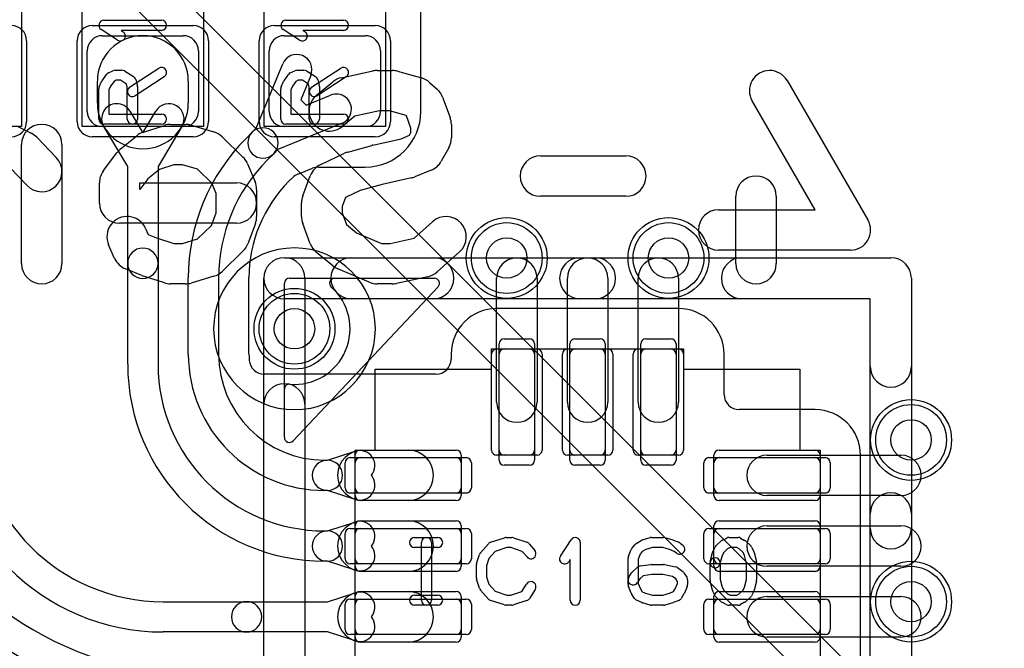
# Model space of a CAD drawing. Extents: x 0 to 20.5, y -0.5 to 20.
# Tile 12 of 20: x 7.2 to 12.1, y 9.7 to 12.8. Entities that reach past the tile are written whole.
import ezdxf

# ---------------------------------------------------------------- set-up
doc = ezdxf.new("R2010")
doc.units = 0
for name, color, linetype in [('Hole', 1, 'CONTINUOUS'), ('L1', 3, 'CONTINUOUS'), ('L2', 3, 'CONTINUOUS'), ('L3', 3, 'CONTINUOUS'), ('L4', 3, 'CONTINUOUS'), ('MetalMask-A', 176, 'CONTINUOUS'), ('PartsArea-A', 111, 'CONTINUOUS'), ('PartsSilk-A', 221, 'CONTINUOUS'), ('PartsSilk-B', 221, 'CONTINUOUS'), ('Resist-A', 2, 'CONTINUOUS'), ('Resist-B', 2, 'CONTINUOUS'), ('Silk-A', 140, 'CONTINUOUS'), ('Silk-B', 140, 'CONTINUOUS')]:
    doc.layers.add(name, color=color, linetype=linetype)

msp = doc.modelspace()

# ---------------------------------------------------------------- linework, layer by layer
at = {"layer": 'Hole'}
for centre in [(9.6, 11.6), (10.4, 11.6), (8.55, 11.25), (11.6, 10.7), (11.6, 9.9)]:
    msp.add_circle(centre, 0.1, dxfattribs=at)
at = {"layer": 'L1'}
for p, q in [((9.17504, 12.325), (9.17504, 13.27495)), ((7.6, 12.7), (8, 12.7)), ((8.5, 12.7), (8.9, 12.7)), ((7.525, 12.325), (7.525, 12.625)), ((8.075, 12.625), (8.075, 12.325)), ((8.425, 12.325), (8.425, 12.625)), ((8.975, 12.625), (8.975, 12.325)), ((8.36134, 12.2424), (8.49185, 12.56042)), ((7.575, 12.36539), (7.575, 12.475)), ((8.025, 12.475), (8.025, 12.36539)), ((8.63061, 12.50348), (8.58093, 12.38243)), ((8.58093, 12.38243), (8.60743, 12.35593)), ((8.60743, 12.35593), (8.72848, 12.40561)), ((7.73562, 12.32692), (7.8, 12.21915)), ((7.8, 12.21915), (7.86438, 12.32692)), ((8, 12.25), (7.6, 12.25)), ((7.725, 12.0522), (7.60684, 12.25)), ((7.99316, 12.25), (7.875, 12.0522)), ((8.34127, 12.22233), (8.36134, 12.2424)), ((8.78542, 12.26685), (8.4674, 12.13634)), ((8.9, 12.25), (8.5, 12.25)), ((8.31057, 12.19163), (8.34127, 12.22233)), ((8.4674, 12.13634), (8.44733, 12.11627)), ((8.44733, 12.11627), (8.41664, 12.08556)), ((7.725, 11.57395), (7.725, 12.0522)), ((7.875, 12.0522), (7.875, 11.57395)), ((8.56614, 12.01468), (8.63845, 12.04435)), ((8.66692, 12.04996), (8.9, 12.04996)), ((8.52273, 11.97947), (8.54159, 11.99833)), ((7.725, 11.075), (7.725, 11.57395)), ((7.875, 11.57395), (7.875, 11.075)), ((8.025, 11.125), (8.025, 11.50221)), ((8.175, 11.50221), (8.175, 11.125)), ((8.32504, 11.125), (8.32504, 11.50221)), ((9.55, 10.8875), (9.55, 11.5)), ((9.75, 11.5), (9.75, 10.8875)), ((9.9, 10.8875), (9.9, 11.5)), ((10.1, 11.5), (10.1, 10.8875)), ((10.25, 10.8875), (10.25, 11.5)), ((10.45, 11.5), (10.45, 10.8875)), ((10.45, 11.35004), (9.55, 11.35004)), ((9.32496, 11.125), (9.32496, 11.10004)), ((9.525, 10.65), (9.525, 11.125)), ((9.55, 11.15), (9.75, 11.15)), ((9.775, 11.125), (9.775, 10.65)), ((9.875, 10.65), (9.875, 11.125)), ((9.9, 11.15), (10.1, 11.15)), ((10.125, 11.125), (10.125, 10.65)), ((10.225, 10.65), (10.225, 11.125)), ((10.25, 11.15), (10.45, 11.15)), ((10.475, 11.125), (10.475, 10.65)), ((10.67504, 10.92504), (10.67504, 11.125)), ((9.24996, 11.02504), (8.40108, 11.02504)), ((11.125, 10.85004), (10.75004, 10.85004)), ((8.71415, 10.6), (8.84999, 10.64393)), ((8.85, 10.425), (8.85, 10.625)), ((8.875, 10.65), (9.35, 10.65)), ((8.88846, 10.65), (9.1125, 10.65)), ((9.375, 10.625), (9.375, 10.425)), ((9.75, 10.625), (9.55, 10.625)), ((10.1, 10.625), (9.9, 10.625)), ((10.45, 10.625), (10.25, 10.625)), ((10.625, 10.425), (10.625, 10.625)), ((10.65, 10.65), (11.125, 10.65)), ((10.8875, 10.625), (11.55, 10.625)), ((11.15, 10.625), (11.15, 10.425)), ((11.35004, 8.2), (11.35004, 10.625)), ((8.7, 10.6), (8.71298, 10.6)), ((8.71298, 10.6), (8.71415, 10.6)), ((8.71298, 10.45), (8.7, 10.45)), ((8.71415, 10.45), (8.71298, 10.45)), ((8.84999, 10.40607), (8.71415, 10.45)), ((11.55, 10.425), (10.8875, 10.425)), ((9.35, 10.4), (8.875, 10.4)), ((9.1125, 10.4), (8.88846, 10.4)), ((11.125, 10.4), (10.65, 10.4)), ((8.71415, 10.25), (8.84999, 10.29393)), ((8.875, 10.3), (9.35, 10.3)), ((8.88846, 10.3), (9.1125, 10.3)), ((10.65, 10.3), (11.125, 10.3)), ((8.7, 10.25), (8.71298, 10.25)), ((8.71298, 10.25), (8.71415, 10.25)), ((8.85, 10.075), (8.85, 10.275)), ((9.375, 10.275), (9.375, 10.075)), ((10.625, 10.075), (10.625, 10.275)), ((10.8875, 10.275), (11.55, 10.275)), ((11.15, 10.275), (11.15, 10.075)), ((8.71298, 10.1), (8.7, 10.1)), ((8.71415, 10.1), (8.71298, 10.1)), ((8.84999, 10.05607), (8.71415, 10.1)), ((9.35, 10.05), (8.875, 10.05)), ((9.1125, 10.05), (8.88846, 10.05)), ((11.125, 10.05), (10.65, 10.05)), ((11.55, 10.075), (10.8875, 10.075)), ((8.71415, 9.9), (8.84999, 9.94393)), ((8.875, 9.95), (9.35, 9.95)), ((8.88846, 9.95), (9.1125, 9.95)), ((10.65, 9.95), (11.125, 9.95)), ((7.9, 9.9), (8.31298, 9.9)), ((8.31298, 9.9), (8.71415, 9.9)), ((8.85, 9.725), (8.85, 9.925)), ((9.375, 9.925), (9.375, 9.725)), ((10.625, 9.725), (10.625, 9.925)), ((10.8875, 9.925), (11.55, 9.925)), ((11.15, 9.925), (11.15, 9.725)), ((8.31298, 9.75), (7.9, 9.75)), ((8.71415, 9.75), (8.31298, 9.75)), ((8.84999, 9.70607), (8.71415, 9.75)), ((9.35, 9.7), (8.875, 9.7)), ((9.1125, 9.7), (8.88846, 9.7)), ((11.125, 9.7), (10.65, 9.7)), ((11.55, 9.725), (10.8875, 9.725))]:
    msp.add_line(p, q, dxfattribs=at)
for centre in [(9.6, 11.6), (10.4, 11.6), (8.55, 11.25), (11.6, 10.7), (11.6, 9.9)]:
    msp.add_circle(centre, 0.2, dxfattribs=at)
for centre, radius, start, end in [((7.6, 12.625), 0.075, 90, 180), ((7.8, 12.475), 0.225, 0, 180), ((8, 12.625), 0.075, 0, 90), ((8.5, 12.625), 0.075, 90, 180), ((8.9, 12.625), 0.075, 0, 90), ((8.56123, 12.53195), 0.075, -22.31074, 157.68796), ((8.75695, 12.33623), 0.075, -67.68926, 112.31204), ((7.6, 12.325), 0.075, 180, -90), ((7.8, 12.36539), 0.225, 180, 0), ((7.67123, 12.28846), 0.075, 30.84978, -149.14699), ((7.92877, 12.28846), 0.075, -30.84978, 149.14699), ((8, 12.325), 0.075, -90, 0), ((8.5, 12.325), 0.075, 180, -90), ((8.9, 12.325), 0.27504, -90, 0), ((8.9, 12.325), 0.075, -90, 0), ((8.3943, 12.1693), 0.075, -45, 135), ((9, 11.5022), 0.975, 135, 179.99941), ((8.3943, 12.1693), 0.075, 135, -45), ((9, 11.5022), 0.825, 135, 179.99931), ((8.66691, 11.97499), 0.07497, 89.99236, 112.30947), ((8.5946, 11.94532), 0.07497, 112.30947, 135), ((9.00001, 11.5022), 0.67497, 135.0006, 179.99915), ((7.8, 11.57395), 0.075, 0, 180), ((9.65, 11.5), 0.1, 0, 180), ((10, 11.5), 0.1, 0, 180), ((10.35, 11.5), 0.1, 0, 180), ((7.8, 11.57395), 0.075, 180, 0), ((9.55, 11.125), 0.22504, 90, 180), ((10.45, 11.125), 0.22504, 0, 90), ((8.7, 11.125), 0.675, 180, -90), ((8.7, 11.125), 0.525, 180, -90), ((8.7, 11.125), 0.37496, 180, -175.22697), ((9.55, 11.125), 0.025, 90, 180), ((9.75, 11.125), 0.025, 0, 90), ((9.9, 11.125), 0.025, 90, 180), ((10.1, 11.125), 0.025, 0, 90), ((10.25, 11.125), 0.025, 90, 180), ((10.45, 11.125), 0.025, 0, 90), ((8.7, 11.075), 0.975, 180, -90), ((8.7, 11.075), 0.825, 180, -90), ((8.40108, 11.10004), 0.075, -175.22748, -90), ((9.24996, 11.10004), 0.075, -90, 0), ((10.75004, 10.92504), 0.075, 180, -90), ((9.65, 10.8875), 0.1, 180, 0), ((10, 10.8875), 0.1, 180, 0), ((10.35, 10.8875), 0.1, 180, 0), ((7.9, 10.825), 1.075, 180, -90), ((7.9, 10.825), 0.925, 180, -90), ((11.125, 10.625), 0.22504, 0, 90), ((8.03157, 11.075), 1.525, -164.99966, -90), ((8.03157, 11.075), 1.675, -164.99968, -90), ((8.88846, 10.525), 0.125, 90, -90), ((8.87307, 10.57257), 0.075, -39.36735, 107.92045), ((8.875, 10.625), 0.025, 90, 180), ((9.1125, 10.525), 0.125, -90, 90), ((9.35, 10.625), 0.025, 0, 90), ((9.55, 10.65), 0.025, 180, -90), ((9.75, 10.65), 0.025, -90, 0), ((9.9, 10.65), 0.025, 180, -90), ((10.1, 10.65), 0.025, -90, 0), ((10.25, 10.65), 0.025, 180, -90), ((10.45, 10.65), 0.025, -90, 0), ((10.65, 10.625), 0.025, 90, 180), ((10.8875, 10.525), 0.1, 90, -90), ((11.125, 10.625), 0.025, 0, 90), ((11.55, 10.525), 0.1, -90, 90), ((8.03158, 11.07501), 1.82505, -164.99991, -90.00031), ((8.71298, 10.525), 0.075, 90, -90), ((8.71298, 10.525), 0.075, -90, 90), ((8.87307, 10.47743), 0.075, -107.92279, 39.36735), ((8.875, 10.425), 0.025, 180, -90), ((9.35, 10.425), 0.025, -90, 0), ((10.65, 10.425), 0.025, 180, -90), ((11.125, 10.425), 0.025, -90, 0), ((8.88846, 10.175), 0.125, 90, -90), ((8.87307, 10.22257), 0.075, -39.36735, 107.92045), ((8.875, 10.275), 0.025, 90, 180), ((9.1125, 10.175), 0.125, -90, 90), ((9.35, 10.275), 0.025, 0, 90), ((10.65, 10.275), 0.025, 90, 180), ((11.125, 10.275), 0.025, 0, 90), ((8.71298, 10.175), 0.075, 90, -90), ((8.71298, 10.175), 0.075, -90, 90), ((10.8875, 10.175), 0.1, 90, -90), ((11.55, 10.175), 0.1, -90, 90), ((8.87307, 10.12743), 0.075, -107.92279, 39.36735), ((8.875, 10.075), 0.025, 180, -90), ((9.35, 10.075), 0.025, -90, 0), ((10.65, 10.075), 0.025, 180, -90), ((11.125, 10.075), 0.025, -90, 0), ((8.88846, 9.825), 0.125, 90, -90), ((8.87307, 9.87257), 0.075, -39.36735, 107.92045), ((8.875, 9.925), 0.025, 90, 180), ((9.1125, 9.825), 0.125, -90, 90), ((9.35, 9.925), 0.025, 0, 90), ((10.65, 9.925), 0.025, 90, 180), ((11.125, 9.925), 0.025, 0, 90), ((8.31298, 9.825), 0.075, 90, -90), ((8.31298, 9.825), 0.075, -90, 90), ((10.8875, 9.825), 0.1, 90, -90), ((11.55, 9.825), 0.1, -90, 90), ((8.87307, 9.77743), 0.075, -107.92279, 39.36735), ((8.875, 9.725), 0.025, 180, -90), ((9.35, 9.725), 0.025, -90, 0), ((10.65, 9.725), 0.025, 180, -90), ((11.125, 9.725), 0.025, -90, 0)]:
    msp.add_arc(centre, radius, start, end, dxfattribs=at)
at = {"layer": 'L2'}
for centre in [(9.6, 11.6), (10.4, 11.6), (8.55, 11.25), (11.6, 10.7), (11.6, 9.9)]:
    msp.add_circle(centre, 0.2, dxfattribs=at)
at = {"layer": 'L3'}
for centre in [(9.6, 11.6), (10.4, 11.6), (8.55, 11.25), (11.6, 10.7), (11.6, 9.9)]:
    msp.add_circle(centre, 0.2, dxfattribs=at)
at = {"layer": 'L4'}
for p, q in [((13.34856, 7.53434), (7.2879, 13.595)), ((7.14645, 13.45355), (13.20711, 7.39289))]:
    msp.add_line(p, q, dxfattribs=at)
for centre in [(9.6, 11.6), (10.4, 11.6), (8.55, 11.25), (11.6, 10.7), (11.6, 9.9)]:
    msp.add_circle(centre, 0.2, dxfattribs=at)
for start, end in [(90, -90), (-90, 90)]:
    msp.add_arc((8.55, 11.25), 0.40004, start, end, dxfattribs=at)
at = {"layer": 'MetalMask-A'}
for p, q in [((7.6, 12.7), (8, 12.7)), ((8.5, 12.7), (8.9, 12.7)), ((7.525, 12.325), (7.525, 12.625)), ((8.075, 12.625), (8.075, 12.325)), ((8.425, 12.325), (8.425, 12.625)), ((8.975, 12.625), (8.975, 12.325)), ((8, 12.25), (7.6, 12.25)), ((8.9, 12.25), (8.5, 12.25)), ((9.5625, 10.65), (9.5625, 11.125)), ((9.5875, 11.15), (9.7125, 11.15)), ((9.7375, 11.125), (9.7375, 10.65)), ((9.9125, 10.65), (9.9125, 11.125)), ((9.9375, 11.15), (10.0625, 11.15)), ((10.0875, 11.125), (10.0875, 10.65)), ((10.2625, 10.65), (10.2625, 11.125)), ((10.2875, 11.15), (10.4125, 11.15)), ((10.4375, 11.125), (10.4375, 10.65)), ((9.7125, 10.625), (9.5875, 10.625)), ((10.0625, 10.625), (9.9375, 10.625)), ((10.4125, 10.625), (10.2875, 10.625)), ((8.85, 10.4625), (8.85, 10.5875)), ((8.875, 10.6125), (9.35, 10.6125)), ((9.375, 10.5875), (9.375, 10.4625)), ((10.625, 10.4625), (10.625, 10.5875)), ((10.65, 10.6125), (11.125, 10.6125)), ((11.15, 10.5875), (11.15, 10.4625)), ((9.35, 10.4375), (8.875, 10.4375)), ((11.125, 10.4375), (10.65, 10.4375)), ((8.85, 10.1125), (8.85, 10.2375)), ((8.875, 10.2625), (9.35, 10.2625)), ((9.375, 10.2375), (9.375, 10.1125)), ((10.625, 10.1125), (10.625, 10.2375)), ((10.65, 10.2625), (11.125, 10.2625)), ((11.15, 10.2375), (11.15, 10.1125)), ((9.35, 10.0875), (8.875, 10.0875)), ((11.125, 10.0875), (10.65, 10.0875)), ((8.85, 9.7625), (8.85, 9.8875)), ((8.875, 9.9125), (9.35, 9.9125)), ((9.375, 9.8875), (9.375, 9.7625)), ((10.625, 9.7625), (10.625, 9.8875)), ((10.65, 9.9125), (11.125, 9.9125)), ((11.15, 9.8875), (11.15, 9.7625)), ((9.35, 9.7375), (8.875, 9.7375)), ((11.125, 9.7375), (10.65, 9.7375))]:
    msp.add_line(p, q, dxfattribs=at)
for centre, radius, start, end in [((7.6, 12.625), 0.075, 90, 180), ((8, 12.625), 0.075, 0, 90), ((8.5, 12.625), 0.075, 90, 180), ((8.9, 12.625), 0.075, 0, 90), ((7.6, 12.325), 0.075, 180, -90), ((8, 12.325), 0.075, -90, 0), ((8.5, 12.325), 0.075, 180, -90), ((8.9, 12.325), 0.075, -90, 0), ((9.5875, 11.125), 0.025, 90, 180), ((9.7125, 11.125), 0.025, 0, 90), ((9.9375, 11.125), 0.025, 90, 180), ((10.0625, 11.125), 0.025, 0, 90), ((10.2875, 11.125), 0.025, 90, 180), ((10.4125, 11.125), 0.025, 0, 90), ((9.5875, 10.65), 0.025, 180, -90), ((9.7125, 10.65), 0.025, -90, 0), ((9.9375, 10.65), 0.025, 180, -90), ((10.0625, 10.65), 0.025, -90, 0), ((10.2875, 10.65), 0.025, 180, -90), ((10.4125, 10.65), 0.025, -90, 0), ((8.875, 10.5875), 0.025, 90, 180), ((9.35, 10.5875), 0.025, 0, 90), ((10.65, 10.5875), 0.025, 90, 180), ((11.125, 10.5875), 0.025, 0, 90), ((8.875, 10.4625), 0.025, 180, -90), ((9.35, 10.4625), 0.025, -90, 0), ((10.65, 10.4625), 0.025, 180, -90), ((11.125, 10.4625), 0.025, -90, 0), ((8.875, 10.2375), 0.025, 90, 180), ((9.35, 10.2375), 0.025, 0, 90), ((10.65, 10.2375), 0.025, 90, 180), ((11.125, 10.2375), 0.025, 0, 90), ((8.875, 10.1125), 0.025, 180, -90), ((9.35, 10.1125), 0.025, -90, 0), ((10.65, 10.1125), 0.025, 180, -90), ((11.125, 10.1125), 0.025, -90, 0), ((8.875, 9.8875), 0.025, 90, 180), ((9.35, 9.8875), 0.025, 0, 90), ((10.65, 9.8875), 0.025, 90, 180), ((11.125, 9.8875), 0.025, 0, 90), ((8.875, 9.7625), 0.025, 180, -90), ((9.35, 9.7625), 0.025, -90, 0), ((10.65, 9.7625), 0.025, 180, -90), ((11.125, 9.7625), 0.025, -90, 0)]:
    msp.add_arc(centre, radius, start, end, dxfattribs=at)
at = {"layer": 'PartsArea-A'}
for p, q in [((7.2, 13.55), (7.2, 12.25)), ((7.5, 12.25), (7.5, 13.55)), ((8.1, 13.55), (8.1, 12.25)), ((8.4, 12.25), (8.4, 13.55)), ((9, 13.55), (9, 12.25)), ((7.2, 12.25), (6.6, 12.25)), ((8.1, 12.25), (7.5, 12.25)), ((9, 12.25), (8.4, 12.25)), ((9.525, 11.05), (9.525, 11.15)), ((9.525, 11.15), (10.475, 11.15)), ((10.475, 11.15), (10.475, 11.05)), ((8.95, 10.65), (8.95, 11.05)), ((8.95, 11.05), (9.525, 11.05)), ((10.475, 11.05), (11.05, 11.05)), ((11.05, 11.05), (11.05, 10.65)), ((8.85, 10.65), (8.95, 10.65)), ((8.85, 9.35), (8.85, 10.65)), ((11.05, 10.65), (11.15, 10.65)), ((11.15, 10.65), (11.15, 9.35))]:
    msp.add_line(p, q, dxfattribs=at)
at = {"layer": 'PartsSilk-A'}
for p, q in [((7.60741, 12.77639), (7.89259, 12.77639)), ((8.50741, 12.77639), (8.79259, 12.77639)), ((7.6753, 12.67763), (7.59382, 12.73041)), ((7.89259, 12.72639), (7.69199, 12.72639)), ((7.69199, 12.72639), (7.70248, 12.71959)), ((8.5753, 12.67763), (8.49382, 12.73041)), ((8.79259, 12.72639), (8.59199, 12.72639)), ((8.59199, 12.72639), (8.60248, 12.71959)), ((7.62956, 12.51542), (7.65178, 12.52653)), ((7.66296, 12.52917), (7.6963, 12.52917)), ((7.70955, 12.52537), (7.75399, 12.49759)), ((7.73447, 12.44453), (7.87891, 12.53898)), ((8.52956, 12.51542), (8.55178, 12.52653)), ((8.56296, 12.52917), (8.5963, 12.52917)), ((8.60955, 12.52537), (8.65399, 12.49759)), ((8.63447, 12.44453), (8.77891, 12.53898)), ((7.58456, 12.44765), (7.59567, 12.47265)), ((7.5983, 12.4772), (7.62052, 12.50776)), ((7.65737, 12.47343), (7.64029, 12.44993)), ((7.66886, 12.47917), (7.65737, 12.47343)), ((7.68913, 12.47917), (7.66886, 12.47917)), ((7.71913, 12.46042), (7.68913, 12.47917)), ((7.90627, 12.49714), (7.76183, 12.40269)), ((7.7649, 12.48283), (7.77231, 12.45505)), ((8.48456, 12.44765), (8.49567, 12.47265)), ((8.4983, 12.4772), (8.52052, 12.50776)), ((8.55737, 12.47343), (8.54029, 12.44993)), ((8.56886, 12.47917), (8.55737, 12.47343)), ((8.58913, 12.47917), (8.56886, 12.47917)), ((8.61913, 12.46042), (8.58913, 12.47917)), ((8.80627, 12.49714), (8.66183, 12.40269)), ((8.6649, 12.48283), (8.67231, 12.45505)), ((7.58241, 12.2875), (7.58241, 12.4375)), ((7.64029, 12.44993), (7.63241, 12.4322)), ((7.63241, 12.4322), (7.63241, 12.3125)), ((7.72315, 12.44533), (7.71913, 12.46042)), ((7.72315, 12.2875), (7.72315, 12.44533)), ((7.77315, 12.44861), (7.77315, 12.2875)), ((8.48241, 12.2875), (8.48241, 12.4375)), ((8.54029, 12.44993), (8.53241, 12.4322)), ((8.53241, 12.4322), (8.53241, 12.3125)), ((8.62315, 12.44533), (8.61913, 12.46042)), ((8.62315, 12.2875), (8.62315, 12.44533)), ((8.67315, 12.44861), (8.67315, 12.2875)), ((7.63241, 12.3125), (7.89259, 12.3125)), ((8.53241, 12.3125), (8.79259, 12.3125)), ((7.89259, 12.2625), (7.60741, 12.2625)), ((8.79259, 12.2625), (8.50741, 12.2625)), ((8.5, 11.6016), (11.5, 11.6016)), ((8.3984, 8.5), (8.3984, 11.5)), ((8.525, 11.5), (9.24214, 11.5)), ((8.6016, 11.5), (8.6016, 8.6016)), ((11.6016, 11.5), (11.6016, 8.5)), ((8.5, 10.71304), (8.5, 11.475)), ((9.26034, 11.45787), (8.54321, 10.69591)), ((11.3984, 11.3984), (8.5, 11.3984)), ((11.3984, 8.6016), (11.3984, 11.3984)), ((9.14444, 10.21759), (9.25833, 10.21759)), ((9.17778, 9.90741), (9.17778, 10.19259)), ((9.22778, 10.19259), (9.22778, 9.90741)), ((9.47008, 10.14239), (9.50897, 10.18683)), ((9.52016, 10.19418), (9.5896, 10.2164)), ((9.59722, 10.21759), (9.625, 10.21759)), ((9.6329, 10.21631), (9.69957, 10.19409)), ((9.71088, 10.18637), (9.73865, 10.15304)), ((9.86513, 10.1247), (9.91791, 10.20618)), ((9.96389, 10.19259), (9.96389, 9.90741)), ((10.21889, 10.16315), (10.23278, 10.18167)), ((10.24004, 10.18818), (10.26504, 10.20299)), ((10.27091, 10.20552), (10.3098, 10.21663)), ((10.31667, 10.21759), (10.375, 10.21759)), ((10.38187, 10.21663), (10.42076, 10.20552)), ((10.42317, 10.20469), (10.45095, 10.19358)), ((10.45729, 10.18989), (10.47118, 10.17878)), ((10.63617, 10.17795), (10.66117, 10.20017)), ((10.6666, 10.20384), (10.68882, 10.21495)), ((10.7, 10.21759), (10.74444, 10.21759)), ((10.75684, 10.2143), (10.77629, 10.20319)), ((10.7805, 10.20017), (10.8055, 10.17795)), ((9.25833, 10.16759), (9.14444, 10.16759)), ((9.45114, 10.08894), (9.46503, 10.13339)), ((9.54202, 10.14868), (9.51118, 10.11344)), ((9.60112, 10.16759), (9.54202, 10.14868)), ((9.62094, 10.16759), (9.60112, 10.16759)), ((9.67702, 10.1489), (9.62094, 10.16759)), ((9.70023, 10.12104), (9.67702, 10.1489)), ((10.20192, 10.12442), (10.21581, 10.15776)), ((10.26077, 10.13565), (10.25, 10.10981)), ((10.2698, 10.14769), (10.26077, 10.13565)), ((10.28775, 10.15833), (10.2698, 10.14769)), ((10.32017, 10.16759), (10.28775, 10.15833)), ((10.3715, 10.16759), (10.32017, 10.16759)), ((10.40579, 10.15779), (10.3715, 10.16759)), ((10.42895, 10.14853), (10.40579, 10.15779)), ((10.43994, 10.13974), (10.42895, 10.14853)), ((10.60631, 10.09865), (10.61742, 10.1431)), ((10.61931, 10.14822), (10.63042, 10.17044)), ((10.67299, 10.14377), (10.66526, 10.12831)), ((10.69192, 10.1606), (10.67299, 10.14377)), ((10.7059, 10.16759), (10.69192, 10.1606)), ((10.7378, 10.16759), (10.7059, 10.16759)), ((10.74923, 10.16106), (10.7378, 10.16759)), ((10.76868, 10.14377), (10.74923, 10.16106)), ((10.77641, 10.12831), (10.76868, 10.14377)), ((10.81125, 10.17044), (10.82236, 10.14822)), ((10.82425, 10.1431), (10.83536, 10.09865)), ((9.45, 10.01852), (9.45, 10.08148)), ((9.51118, 10.11344), (9.5, 10.07766)), ((9.91389, 10.10801), (9.90709, 10.09752)), ((9.91389, 9.90741), (9.91389, 10.10801)), ((10.2, 9.98519), (10.2, 10.11481)), ((10.25, 10.10981), (10.25, 9.99019)), ((10.26041, 10.07661), (10.31319, 10.08402)), ((10.31667, 10.08426), (10.375, 10.08426)), ((10.3799, 10.08377), (10.43546, 10.07266)), ((10.60556, 10.00741), (10.60556, 10.09259)), ((10.66526, 10.12831), (10.65481, 10.08653)), ((10.65556, 10.09259), (10.65556, 10.01049)), ((10.78611, 10.08951), (10.77641, 10.12831)), ((10.78611, 10.01049), (10.78611, 10.08951)), ((10.83611, 10.09259), (10.83611, 10.00741)), ((9.5, 10.07766), (9.5, 10.02234)), ((10.2038, 10.02066), (10.21769, 10.04288)), ((10.22228, 10.04832), (10.24728, 10.07054)), ((10.31842, 10.03426), (10.27485, 10.02814)), ((10.37252, 10.03426), (10.31842, 10.03426)), ((10.42017, 10.02473), (10.37252, 10.03426)), ((10.44544, 10.06824), (10.47044, 10.04972)), ((10.47676, 10.04287), (10.49064, 10.02065)), ((9.46503, 9.96661), (9.45114, 10.01106)), ((9.5, 10.02234), (9.51118, 9.98656)), ((9.51118, 9.98656), (9.54202, 9.95132)), ((9.67523, 9.9505), (9.69824, 9.98732)), ((10.25818, 10.01333), (10.2462, 9.99416)), ((10.25, 9.99019), (10.26118, 9.96336)), ((10.27485, 10.02814), (10.25818, 10.01333)), ((10.43687, 10.01236), (10.42017, 10.02473)), ((10.43327, 9.96336), (10.44444, 9.99019)), ((10.44444, 10.00024), (10.43687, 10.01236)), ((10.44444, 9.99019), (10.44444, 10.00024)), ((10.49444, 10.00741), (10.49444, 9.98519)), ((10.61742, 9.9569), (10.60631, 10.00135)), ((10.65556, 10.01049), (10.66526, 9.97169)), ((10.77641, 9.97169), (10.78611, 10.01049)), ((10.83536, 10.00135), (10.82425, 9.9569)), ((9.50897, 9.91317), (9.47008, 9.95761)), ((9.54202, 9.95132), (9.60112, 9.93241)), ((9.62094, 9.93241), (9.67523, 9.9505)), ((9.74064, 9.96082), (9.71287, 9.91638)), ((10.21581, 9.94224), (10.20192, 9.97558)), ((10.23158, 9.91638), (10.21769, 9.9386)), ((10.26118, 9.96336), (10.26992, 9.94937)), ((10.26992, 9.94937), (10.28633, 9.94208)), ((10.28633, 9.94208), (10.32017, 9.93241)), ((10.3715, 9.93241), (10.40579, 9.94221)), ((10.40579, 9.94221), (10.4248, 9.94981)), ((10.4248, 9.94981), (10.43327, 9.96336)), ((10.47676, 9.9386), (10.46287, 9.91638)), ((10.49252, 9.97558), (10.47864, 9.94224)), ((10.63042, 9.92956), (10.61931, 9.95178)), ((10.66526, 9.97169), (10.67299, 9.95623)), ((10.67299, 9.95623), (10.69192, 9.9394)), ((10.69192, 9.9394), (10.7059, 9.93241)), ((10.7378, 9.93241), (10.74923, 9.93894)), ((10.74923, 9.93894), (10.76868, 9.95623)), ((10.76868, 9.95623), (10.77641, 9.97169)), ((10.82236, 9.95178), (10.81125, 9.92956)), ((9.14444, 9.93241), (9.25833, 9.93241)), ((9.5896, 9.8836), (9.52016, 9.90582)), ((9.60112, 9.93241), (9.62094, 9.93241)), ((9.69957, 9.90591), (9.6329, 9.88369)), ((10.26763, 9.89567), (10.24263, 9.90678)), ((10.3098, 9.88337), (10.27091, 9.89448)), ((10.32017, 9.93241), (10.3715, 9.93241)), ((10.42076, 9.89448), (10.38187, 9.88337)), ((10.45095, 9.90642), (10.42317, 9.89531)), ((10.66117, 9.89983), (10.63617, 9.92205)), ((10.68882, 9.88505), (10.6666, 9.89616)), ((10.7059, 9.93241), (10.7378, 9.93241)), ((10.77629, 9.89681), (10.75684, 9.8857)), ((10.8055, 9.92205), (10.7805, 9.89983)), ((9.25833, 9.88241), (9.14444, 9.88241)), ((9.625, 9.88241), (9.59722, 9.88241)), ((10.375, 9.88241), (10.31667, 9.88241)), ((10.74444, 9.88241), (10.7, 9.88241))]:
    msp.add_line(p, q, dxfattribs=at)
for centre, radius, start, end in [((7.60741, 12.75139), 0.025, 90, -122.93381), ((7.89259, 12.75139), 0.025, -90, 90), ((8.50741, 12.75139), 0.025, 90, -122.93381), ((8.79259, 12.75139), 0.025, -90, 90), ((7.68889, 12.69861), 0.025, -122.93354, 57.06619), ((8.58889, 12.69861), 0.025, -122.93354, 57.06619), ((7.66296, 12.50417), 0.025, 90, 116.56505), ((7.6963, 12.50417), 0.025, 57.99462, 90), ((7.89259, 12.51806), 0.025, -56.81854, 123.18086), ((8.56296, 12.50417), 0.025, 90, 116.56505), ((8.5963, 12.50417), 0.025, 57.99462, 90), ((8.79259, 12.51806), 0.025, -56.81854, 123.18086), ((7.61852, 12.4625), 0.025, 143.98274, 156.03964), ((7.64074, 12.49306), 0.025, 116.56505, 143.97932), ((7.74074, 12.47639), 0.025, 14.92551, 57.98998), ((8.51852, 12.4625), 0.025, 143.98274, 156.03964), ((8.54074, 12.49306), 0.025, 116.56505, 143.97932), ((8.64074, 12.47639), 0.025, 14.92551, 57.98998), ((7.60741, 12.4375), 0.025, 156.04915, 180), ((7.74815, 12.42361), 0.025, 123.18146, -56.81914), ((7.74815, 12.44861), 0.025, 0, 14.93527), ((8.50741, 12.4375), 0.025, 156.04915, 180), ((8.64815, 12.42361), 0.025, 123.18146, -56.81914), ((8.64815, 12.44861), 0.025, 0, 14.93527), ((7.60741, 12.2875), 0.025, 180, -90), ((7.74815, 12.2875), 0.025, 180, 0), ((7.89259, 12.2875), 0.025, -90, 90), ((8.50741, 12.2875), 0.025, 180, -90), ((8.64815, 12.2875), 0.025, 180, 0), ((8.79259, 12.2875), 0.025, -90, 90), ((8.5, 11.5), 0.1016, 90, -90), ((8.5, 11.5), 0.1016, 0, 180), ((11.5, 11.5), 0.1016, 0, 90), ((8.525, 11.475), 0.025, 90, 180), ((9.24214, 11.475), 0.025, -43.26528, 90), ((8.525, 10.71304), 0.025, 180, -43.26399), ((9.14444, 10.19259), 0.025, 90, -90), ((9.20278, 10.19259), 0.025, 0, 180), ((9.25833, 10.19259), 0.025, -90, 90), ((9.52778, 10.17037), 0.025, 107.74642, 138.81192), ((9.59722, 10.19259), 0.025, 90, 107.74642), ((9.625, 10.19259), 0.025, 71.57954, 90), ((9.69167, 10.17037), 0.025, 39.7909, 71.57954), ((9.93889, 10.19259), 0.025, 0, 147.06619), ((10.25278, 10.16667), 0.025, 120.63752, 143.1301), ((10.27778, 10.18148), 0.025, 105.94854, 120.63752), ((10.31667, 10.19259), 0.025, 90, 105.94854), ((10.375, 10.19259), 0.025, 74.05146, 90), ((10.41389, 10.18148), 0.025, 68.2071, 74.05146), ((10.44167, 10.17037), 0.025, 51.33303, 68.2071), ((10.67778, 10.18148), 0.025, 116.56505, 131.62783), ((10.7, 10.19259), 0.025, 90, 116.56505), ((10.74444, 10.19259), 0.025, 60.26649, 90), ((10.76389, 10.18148), 0.025, 48.37217, 60.26649), ((9.48889, 10.12593), 0.025, 138.81192, 162.63777), ((9.71944, 10.13704), 0.025, -140.2091, 39.8005), ((10.23889, 10.14815), 0.025, 143.1301, 157.39424), ((10.45556, 10.15926), 0.025, -128.66697, 51.34522), ((10.64167, 10.13704), 0.025, 153.43495, 165.96932), ((10.65278, 10.15926), 0.025, 131.62783, 153.43495), ((10.78889, 10.15926), 0.025, 26.56505, 48.37217), ((10.8, 10.13704), 0.025, 14.03068, 26.56505), ((9.475, 10.08148), 0.025, 162.63777, 180), ((9.88611, 10.11111), 0.025, 147.06646, -32.93381), ((10.225, 10.11481), 0.025, 157.39424, 180), ((10.31667, 10.05926), 0.025, 90, 98.00047), ((10.375, 10.05926), 0.025, 78.69456, 90), ((10.63056, 10.09259), 0.025, 0, 180), ((10.63056, 10.09259), 0.025, 165.96932, -14.03321), ((10.81111, 10.09259), 0.025, 0, 14.03068), ((10.23889, 10.02963), 0.025, 131.62783, 147.99462), ((10.26389, 10.05185), 0.025, 98.00047, 131.62783), ((10.43056, 10.04815), 0.025, 53.47387, 78.69456), ((10.45556, 10.02963), 0.025, 31.98594, 53.47387), ((9.475, 10.01852), 0.025, 180, -162.63777), ((9.71944, 9.97407), 0.025, -32.00538, 147.99925), ((10.225, 10.00741), 0.025, 147.99462, -32.01002), ((10.225, 9.98519), 0.025, 180, -157.39424), ((10.46944, 10.00741), 0.025, 0, 31.98594), ((10.46944, 9.98519), 0.025, -22.60576, 0), ((10.63056, 10.00741), 0.025, 180, -165.96932), ((10.81111, 10.00741), 0.025, -14.03068, 0), ((9.48889, 9.97407), 0.025, -162.63777, -138.81192), ((10.23889, 9.95185), 0.025, -157.39424, -147.99462), ((10.45556, 9.95185), 0.025, -32.00538, -22.60576), ((10.64167, 9.96296), 0.025, -165.96932, -153.43495), ((10.8, 9.96296), 0.025, -26.56505, -14.03068), ((9.14444, 9.90741), 0.025, 90, -90), ((9.20278, 9.90741), 0.025, 180, 0), ((9.25833, 9.90741), 0.025, -90, 90), ((9.52778, 9.92963), 0.025, -138.81192, -107.74642), ((9.69167, 9.92963), 0.025, -71.57954, -32.00538), ((9.93889, 9.90741), 0.025, 180, 0), ((10.25278, 9.92963), 0.025, -147.99462, -113.95086), ((10.27778, 9.91852), 0.025, -113.95086, -105.94854), ((10.41389, 9.91852), 0.025, -74.05146, -68.2071), ((10.44167, 9.92963), 0.025, -68.2071, -32.00538), ((10.65278, 9.94074), 0.025, -153.43495, -131.62783), ((10.67778, 9.91852), 0.025, -131.62783, -116.56505), ((10.76389, 9.91852), 0.025, -60.26649, -48.37217), ((10.78889, 9.94074), 0.025, -48.37217, -26.56505), ((9.59722, 9.90741), 0.025, -107.74642, -90), ((9.625, 9.90741), 0.025, -90, -71.57954), ((10.31667, 9.90741), 0.025, -105.94854, -90), ((10.375, 9.90741), 0.025, -90, -74.05146), ((10.7, 9.90741), 0.025, -116.56505, -90), ((10.74444, 9.90741), 0.025, -90, -60.26649)]:
    msp.add_arc(centre, radius, start, end, dxfattribs=at)
at = {"layer": 'PartsSilk-B'}
for p, q in [((8.78274, 12.49222), (8.9383, 12.52556)), ((8.95926, 12.52778), (9.03333, 12.52778)), ((9.06041, 12.52404), (9.17893, 12.4907)), ((8.6589, 12.40518), (8.74038, 12.47184)), ((9.21874, 12.46878), (9.25578, 12.43545)), ((10.98648, 12.47799), (11.38648, 11.7891)), ((9.28266, 12.39584), (9.3197, 12.29584)), ((11.1263, 11.83889), (10.81352, 12.37757)), ((8.96986, 12.32778), (8.8483, 12.30173)), ((9.01953, 12.32778), (8.96986, 12.32778)), ((9.10231, 12.3045), (9.01953, 12.32778)), ((8.8483, 12.30173), (8.78554, 12.25038)), ((9.10368, 12.30326), (9.10231, 12.3045)), ((9.12593, 12.24319), (9.10368, 12.30326)), ((7.18176, 12.25055), (7.24842, 12.21722)), ((7.80273, 12.22298), (7.90644, 12.25631)), ((7.93704, 12.26111), (8.01111, 12.26111)), ((8.03984, 12.25689), (8.15095, 12.22356)), ((9.12593, 12.22036), (9.12593, 12.24319)), ((9.32593, 12.26111), (9.32593, 12.19444)), ((7.27573, 12.19715), (7.37203, 12.09715)), ((7.68852, 12.1385), (7.77, 12.20517)), ((8.19163, 12.19977), (8.29534, 12.09977)), ((8.93731, 12.15867), (9.07729, 12.19016)), ((9.07729, 12.19016), (9.11853, 12.20704)), ((9.11853, 12.20704), (9.12593, 12.22036)), ((7.2, 11.57222), (7.2, 12.16111)), ((7.4, 12.16111), (7.4, 11.57222)), ((8.81367, 12.12405), (8.93219, 12.15738)), ((9.31334, 12.14587), (9.2763, 12.07921)), ((7.60519, 12.03222), (7.67185, 12.12111)), ((8.67977, 12.06276), (8.79829, 12.11832)), ((9.76667, 12.10556), (10.18889, 12.10556)), ((7.22797, 11.95841), (7.1436, 12.04603)), ((7.88198, 12.03838), (7.82457, 11.9914)), ((7.95271, 12.06111), (7.88198, 12.03838)), ((7.99643, 12.06111), (7.95271, 12.06111)), ((8.07026, 12.03896), (7.99643, 12.06111)), ((8.14159, 11.97019), (8.07026, 12.03896)), ((8.31824, 12.06623), (8.35527, 11.97734)), ((9.22676, 12.03523), (9.14528, 12.00189)), ((7.82457, 11.9914), (7.78519, 11.93889)), ((8.59141, 11.90695), (8.62844, 12.00695)), ((9.12936, 11.99688), (8.98379, 11.96413)), ((7.58519, 11.87222), (7.58519, 11.97222)), ((7.78519, 11.93889), (7.78519, 11.97222)), ((7.78519, 11.97222), (8.26296, 11.97222)), ((8.16296, 11.91889), (8.14159, 11.97019)), ((8.36296, 11.93889), (8.36296, 11.80556)), ((8.87573, 11.93374), (8.80177, 11.89907)), ((8.98379, 11.96413), (8.87573, 11.93374)), ((8.16296, 11.82348), (8.16296, 11.91889)), ((8.80177, 11.89907), (8.78519, 11.8543)), ((10.18889, 11.90556), (9.76667, 11.90556)), ((10.73333, 11.57222), (10.73333, 11.90556)), ((10.93333, 11.90556), (10.93333, 11.57222)), ((8.58519, 11.80556), (8.58519, 11.87222)), ((8.78519, 11.8543), (8.78519, 11.82348)), ((10.64815, 11.83889), (11.1263, 11.83889)), ((8.14008, 11.7617), (8.16296, 11.82348)), ((8.78519, 11.82348), (8.80657, 11.76575)), ((8.26296, 11.77222), (7.68519, 11.77222)), ((7.8136, 11.74617), (7.82691, 11.71623)), ((8.07026, 11.69437), (8.14008, 11.7617)), ((8.35674, 11.77083), (8.31971, 11.67083)), ((8.62844, 11.67083), (8.59141, 11.77083)), ((8.80657, 11.76575), (8.85609, 11.72524)), ((9.14183, 11.69775), (9.2331, 11.77989)), ((7.82691, 11.71623), (7.86761, 11.69958)), ((7.86761, 11.69958), (7.95272, 11.67222)), ((7.99643, 11.67222), (8.07026, 11.69437)), ((8.85609, 11.72524), (8.97979, 11.67222)), ((9.02273, 11.67222), (9.14183, 11.69775)), ((7.66047, 11.59828), (7.63084, 11.66495)), ((7.95272, 11.67222), (7.99643, 11.67222)), ((8.97979, 11.67222), (9.02273, 11.67222)), ((8.29534, 11.63357), (8.19163, 11.53357)), ((8.74037, 11.5615), (8.65889, 11.62817)), ((9.3669, 11.63123), (9.25579, 11.53123)), ((11.3, 11.63889), (10.64815, 11.63889)), ((7.79547, 11.513), (7.71399, 11.54633)), ((8.91987, 11.48031), (8.76431, 11.54698)), ((7.90644, 11.47702), (7.80273, 11.51036)), ((8.15096, 11.50978), (8.03985, 11.47644)), ((9.20985, 11.50778), (9.05429, 11.47444)), ((8.01111, 11.47222), (7.93704, 11.47222)), ((9.03333, 11.47222), (8.95926, 11.47222))]:
    msp.add_line(p, q, dxfattribs=at)
for centre, start, end in [((8.95926, 12.42778), 90, 102.09677), ((9.03333, 12.42778), 74.28757, 90), ((10.9, 12.42778), 30.13931, -149.85865), ((8.8037, 12.39444), 102.09876, 129.28711), ((9.15185, 12.39444), 48.0196, 74.28856), ((9.18889, 12.36111), 20.32334, 48.01792), ((8.72222, 12.32778), 129.28618, -50.71289), ((9.22593, 12.26111), 0, 20.32463), ((7.3, 12.16111), 0, 180), ((7.93704, 12.16111), 90, 107.81621), ((8.01111, 12.16111), 73.30295, 90), ((7.2037, 12.12778), 43.92229, 63.43495), ((7.83333, 12.12778), 107.81889, 129.29132), ((8.12222, 12.12778), 46.04531, 73.30218), ((9.22593, 12.19444), -29.05906, 0), ((7.75185, 12.06111), 129.29424, 143.1332), ((8.95926, 12.06111), 102.67982, 105.70536), ((7.3, 12.02778), -136.07771, 43.92018), ((8.22593, 12.02778), 22.61325, 46.04337), ((8.84074, 12.02778), 105.70536, 115.1197), ((9.18889, 12.12778), -67.7464, -29.05898), ((9.76667, 12.00556), 90, -90), ((10.18889, 12.00556), -90, 90), ((7.68519, 11.97222), 143.1301, 180), ((8.72222, 11.97222), 115.1197, 159.67865), ((9.10741, 12.09444), -77.32018, -67.7466), ((10.83333, 11.90556), 0, 180), ((8.26296, 11.87222), -90, 90), ((8.26296, 11.93889), 0, 22.61575), ((8.68519, 11.87222), 159.67865, 180), ((7.68519, 11.87222), 180, -90), ((10.64815, 11.73889), 90, -90), ((7.72222, 11.70556), 23.96074, -156.03831), ((8.26296, 11.80556), -20.32135, 0), ((8.68519, 11.80556), 180, -159.67865), ((9.3, 11.70556), -48.01151, 131.9875), ((11.3, 11.73889), -90, 30.14135), ((8.22593, 11.70556), -46.04531, -20.31959), ((8.72222, 11.70556), -159.67865, -129.29424), ((7.75185, 11.63889), -156.03926, -112.24738), ((7.3, 11.57222), 180, 0), ((8.8037, 11.63889), -129.29424, -113.19859), ((10.83333, 11.57222), 180, 0), ((7.83333, 11.60556), -112.24613, -107.82121), ((8.12222, 11.60556), -73.29746, -46.04337), ((9.18889, 11.60556), -77.90124, -48.01151), ((7.93704, 11.57222), -107.81889, -90), ((8.01111, 11.57222), -90, -73.29744), ((8.95926, 11.57222), -113.19859, -90), ((9.03333, 11.57222), -90, -77.90124)]:
    msp.add_arc(centre, 0.1, start, end, dxfattribs=at)
at = {"layer": 'Resist-A'}
for p, q in [((7.55, 12.75), (8.05, 12.75)), ((8.45, 12.75), (8.95, 12.75)), ((7.225, 12.675), (7.225, 12.275)), ((7.475, 12.275), (7.475, 12.675)), ((8.125, 12.675), (8.125, 12.275)), ((8.375, 12.275), (8.375, 12.675)), ((9.025, 12.675), (9.025, 12.275)), ((8.05, 12.2), (7.55, 12.2)), ((8.95, 12.2), (8.45, 12.2)), ((9.5625, 10.6), (9.5625, 11.175)), ((9.5875, 11.2), (9.7125, 11.2)), ((9.7375, 11.175), (9.7375, 10.6)), ((9.9125, 10.6), (9.9125, 11.175)), ((9.9375, 11.2), (10.0625, 11.2)), ((10.0875, 11.175), (10.0875, 10.6)), ((10.2625, 10.6), (10.2625, 11.175)), ((10.2875, 11.2), (10.4125, 11.2)), ((10.4375, 11.175), (10.4375, 10.6)), ((8.8, 10.4625), (8.8, 10.5875)), ((8.825, 10.6125), (9.4, 10.6125)), ((9.425, 10.5875), (9.425, 10.4625)), ((9.7125, 10.575), (9.5875, 10.575)), ((10.0625, 10.575), (9.9375, 10.575)), ((10.4125, 10.575), (10.2875, 10.575)), ((10.575, 10.4625), (10.575, 10.5875)), ((10.6, 10.6125), (11.175, 10.6125)), ((11.2, 10.5875), (11.2, 10.4625)), ((9.4, 10.4375), (8.825, 10.4375)), ((11.175, 10.4375), (10.6, 10.4375)), ((8.8, 10.1125), (8.8, 10.2375)), ((8.825, 10.2625), (9.4, 10.2625)), ((9.425, 10.2375), (9.425, 10.1125)), ((10.575, 10.1125), (10.575, 10.2375)), ((10.6, 10.2625), (11.175, 10.2625)), ((11.2, 10.2375), (11.2, 10.1125)), ((9.4, 10.0875), (8.825, 10.0875)), ((11.175, 10.0875), (10.6, 10.0875)), ((8.8, 9.7625), (8.8, 9.8875)), ((8.825, 9.9125), (9.4, 9.9125)), ((9.425, 9.8875), (9.425, 9.7625)), ((10.575, 9.7625), (10.575, 9.8875)), ((10.6, 9.9125), (11.175, 9.9125)), ((11.2, 9.8875), (11.2, 9.7625)), ((9.4, 9.7375), (8.825, 9.7375)), ((11.175, 9.7375), (10.6, 9.7375))]:
    msp.add_line(p, q, dxfattribs=at)
for centre in [(9.6, 11.6), (10.4, 11.6), (8.55, 11.25), (11.6, 10.7), (11.6, 9.9)]:
    msp.add_circle(centre, 0.175, dxfattribs=at)
for centre, radius, start, end in [((7.15, 12.675), 0.075, 0, 90), ((7.55, 12.675), 0.075, 90, 180), ((8.05, 12.675), 0.075, 0, 90), ((8.45, 12.675), 0.075, 90, 180), ((8.95, 12.675), 0.075, 0, 90), ((7.15, 12.275), 0.075, -90, 0), ((7.55, 12.275), 0.075, 180, -90), ((8.05, 12.275), 0.075, -90, 0), ((8.45, 12.275), 0.075, 180, -90), ((8.95, 12.275), 0.075, -90, 0), ((9.5875, 11.175), 0.025, 90, 180), ((9.7125, 11.175), 0.025, 0, 90), ((9.9375, 11.175), 0.025, 90, 180), ((10.0625, 11.175), 0.025, 0, 90), ((10.2875, 11.175), 0.025, 90, 180), ((10.4125, 11.175), 0.025, 0, 90), ((8.825, 10.5875), 0.025, 90, 180), ((9.4, 10.5875), 0.025, 0, 90), ((9.5875, 10.6), 0.025, 180, -90), ((9.7125, 10.6), 0.025, -90, 0), ((9.9375, 10.6), 0.025, 180, -90), ((10.0625, 10.6), 0.025, -90, 0), ((10.2875, 10.6), 0.025, 180, -90), ((10.4125, 10.6), 0.025, -90, 0), ((10.6, 10.5875), 0.025, 90, 180), ((11.175, 10.5875), 0.025, 0, 90), ((8.825, 10.4625), 0.025, 180, -90), ((9.4, 10.4625), 0.025, -90, 0), ((10.6, 10.4625), 0.025, 180, -90), ((11.175, 10.4625), 0.025, -90, 0), ((8.825, 10.2375), 0.025, 90, 180), ((9.4, 10.2375), 0.025, 0, 90), ((10.6, 10.2375), 0.025, 90, 180), ((11.175, 10.2375), 0.025, 0, 90), ((8.825, 10.1125), 0.025, 180, -90), ((9.4, 10.1125), 0.025, -90, 0), ((10.6, 10.1125), 0.025, 180, -90), ((11.175, 10.1125), 0.025, -90, 0), ((8.825, 9.8875), 0.025, 90, 180), ((9.4, 9.8875), 0.025, 0, 90), ((10.6, 9.8875), 0.025, 90, 180), ((11.175, 9.8875), 0.025, 0, 90), ((8.825, 9.7625), 0.025, 180, -90), ((9.4, 9.7625), 0.025, -90, 0), ((10.6, 9.7625), 0.025, 180, -90), ((11.175, 9.7625), 0.025, -90, 0)]:
    msp.add_arc(centre, radius, start, end, dxfattribs=at)
at = {"layer": 'Resist-B'}
for centre in [(9.6, 11.6), (10.4, 11.6), (8.55, 11.25), (11.6, 10.7), (11.6, 9.9)]:
    msp.add_circle(centre, 0.175, dxfattribs=at)
at = {"layer": 'Silk-A'}
for p, q in [((8.83165, 11.6016), (9.23692, 11.6016)), ((9.96308, 11.6016), (10.03692, 11.6016)), ((10.76308, 11.6016), (11.5, 11.6016)), ((8.74843, 11.5), (9.24214, 11.5)), ((11.6016, 11.5), (11.6016, 11.06308)), ((9.26034, 11.45787), (8.5432, 10.69591)), ((9.23692, 11.3984), (8.83165, 11.3984)), ((10.03692, 11.3984), (9.96308, 11.3984)), ((11.3984, 11.3984), (10.76308, 11.3984)), ((11.3984, 11.06308), (11.3984, 11.3984)), ((8.5, 10.71304), (8.5, 10.95104)), ((8.3984, 9.26308), (8.3984, 10.87673)), ((8.6016, 10.87673), (8.6016, 9.26308)), ((11.3984, 10.26308), (11.3984, 10.33692)), ((11.6016, 10.33692), (11.6016, 10.26308))]:
    msp.add_line(p, q, dxfattribs=at)
for centre, radius, start, end in [((8.83165, 11.5), 0.1016, 90, -90), ((9.23692, 11.5), 0.1016, -90, 90), ((9.96308, 11.5), 0.1016, 90, -90), ((10.03692, 11.5), 0.1016, -90, 90), ((10.76308, 11.5), 0.1016, 90, -90), ((11.5, 11.5), 0.1016, 0, 90), ((8.74843, 11.475), 0.025, 90, -131.41659), ((9.24214, 11.475), 0.025, -43.26528, 90), ((8.55, 11.25), 0.275, -94.78094, 48.59122), ((11.5, 11.06308), 0.1016, 180, 0), ((8.5, 10.87673), 0.1016, 0, 180), ((8.525, 10.95104), 0.025, 85.22875, 180), ((8.525, 10.71304), 0.025, 180, -43.26429), ((11.5, 10.33692), 0.1016, 0, 180), ((11.5, 10.26308), 0.1016, 180, 0)]:
    msp.add_arc(centre, radius, start, end, dxfattribs=at)
at = {"layer": 'Silk-B'}
for p, q in [((8.78274, 12.49222), (8.9383, 12.52556)), ((8.95926, 12.52778), (9.03333, 12.52778)), ((9.06041, 12.52404), (9.17893, 12.4907)), ((8.6589, 12.40518), (8.74038, 12.47184)), ((9.21874, 12.46878), (9.25578, 12.43545)), ((10.98648, 12.47799), (11.38648, 11.7891)), ((9.28266, 12.39584), (9.3197, 12.29584)), ((11.1263, 11.83889), (10.81352, 12.37757)), ((8.96986, 12.32778), (8.8483, 12.30173)), ((9.01953, 12.32778), (8.96986, 12.32778)), ((9.10231, 12.3045), (9.01953, 12.32778)), ((8.8483, 12.30173), (8.78554, 12.25038)), ((9.10368, 12.30326), (9.10231, 12.3045)), ((9.12593, 12.24319), (9.10368, 12.30326)), ((7.18176, 12.25055), (7.24842, 12.21722)), ((7.80273, 12.22298), (7.90644, 12.25631)), ((7.93704, 12.26111), (8.01111, 12.26111)), ((8.03984, 12.25689), (8.15095, 12.22356)), ((9.12593, 12.22036), (9.12593, 12.24319)), ((9.32593, 12.26111), (9.32593, 12.19444)), ((7.27573, 12.19715), (7.37203, 12.09715)), ((7.68852, 12.1385), (7.77, 12.20517)), ((8.19163, 12.19977), (8.29534, 12.09977)), ((8.93731, 12.15867), (9.07729, 12.19016)), ((9.07729, 12.19016), (9.11853, 12.20704)), ((9.11853, 12.20704), (9.12593, 12.22036)), ((7.2, 11.57222), (7.2, 12.16111)), ((7.4, 12.16111), (7.4, 11.57222)), ((8.81367, 12.12405), (8.93219, 12.15738)), ((9.31334, 12.14587), (9.2763, 12.07921)), ((7.60519, 12.03222), (7.67185, 12.12111)), ((8.67977, 12.06276), (8.79829, 12.11832)), ((9.76667, 12.10556), (10.18889, 12.10556)), ((7.22797, 11.95841), (7.1436, 12.04603)), ((7.88198, 12.03838), (7.82457, 11.9914)), ((7.95271, 12.06111), (7.88198, 12.03838)), ((7.99643, 12.06111), (7.95271, 12.06111)), ((8.07026, 12.03896), (7.99643, 12.06111)), ((8.14159, 11.97019), (8.07026, 12.03896)), ((8.31824, 12.06623), (8.35527, 11.97734)), ((9.22676, 12.03523), (9.14528, 12.00189)), ((7.82457, 11.9914), (7.78519, 11.93889)), ((8.59141, 11.90695), (8.62844, 12.00695)), ((9.12936, 11.99688), (8.98379, 11.96413)), ((7.58519, 11.87222), (7.58519, 11.97222)), ((7.78519, 11.93889), (7.78519, 11.97222)), ((7.78519, 11.97222), (8.26296, 11.97222)), ((8.16296, 11.91889), (8.14159, 11.97019)), ((8.36296, 11.93889), (8.36296, 11.80556)), ((8.87573, 11.93374), (8.80177, 11.89907)), ((8.98379, 11.96413), (8.87573, 11.93374)), ((8.16296, 11.82348), (8.16296, 11.91889)), ((8.80177, 11.89907), (8.78519, 11.8543)), ((10.18889, 11.90556), (9.76667, 11.90556)), ((10.73333, 11.57222), (10.73333, 11.90556)), ((10.93333, 11.90556), (10.93333, 11.57222)), ((8.58519, 11.80556), (8.58519, 11.87222)), ((8.78519, 11.8543), (8.78519, 11.82348)), ((10.64815, 11.83889), (11.1263, 11.83889)), ((8.14008, 11.7617), (8.16296, 11.82348)), ((8.78519, 11.82348), (8.80657, 11.76575)), ((8.26296, 11.77222), (7.68519, 11.77222)), ((7.8136, 11.74617), (7.82691, 11.71623)), ((8.07026, 11.69437), (8.14008, 11.7617)), ((8.35674, 11.77083), (8.31971, 11.67083)), ((8.62844, 11.67083), (8.59141, 11.77083)), ((8.80657, 11.76575), (8.85609, 11.72524)), ((9.14183, 11.69775), (9.2331, 11.77989)), ((7.82691, 11.71623), (7.86761, 11.69958)), ((7.86761, 11.69958), (7.95272, 11.67222)), ((7.99643, 11.67222), (8.07026, 11.69437)), ((8.85609, 11.72524), (8.97979, 11.67222)), ((9.02273, 11.67222), (9.14183, 11.69775)), ((7.66047, 11.59828), (7.63084, 11.66495)), ((7.95272, 11.67222), (7.99643, 11.67222)), ((8.97979, 11.67222), (9.02273, 11.67222)), ((8.29534, 11.63357), (8.19163, 11.53357)), ((8.74037, 11.5615), (8.65889, 11.62817)), ((9.3669, 11.63123), (9.25579, 11.53123)), ((11.3, 11.63889), (10.64815, 11.63889)), ((7.79547, 11.513), (7.71399, 11.54633)), ((8.91987, 11.48031), (8.76431, 11.54698)), ((7.90644, 11.47702), (7.80273, 11.51036)), ((8.15096, 11.50978), (8.03985, 11.47644)), ((9.20985, 11.50778), (9.05429, 11.47444)), ((8.01111, 11.47222), (7.93704, 11.47222)), ((9.03333, 11.47222), (8.95926, 11.47222))]:
    msp.add_line(p, q, dxfattribs=at)
for centre, start, end in [((8.95926, 12.42778), 90, 102.09677), ((9.03333, 12.42778), 74.28757, 90), ((10.9, 12.42778), 30.13931, -149.85865), ((8.8037, 12.39444), 102.09876, 129.28711), ((9.15185, 12.39444), 48.0196, 74.28856), ((9.18889, 12.36111), 20.32334, 48.01792), ((8.72222, 12.32778), 129.28618, -50.71289), ((9.22593, 12.26111), 0, 20.32463), ((7.3, 12.16111), 0, 180), ((7.93704, 12.16111), 90, 107.81621), ((8.01111, 12.16111), 73.30295, 90), ((7.2037, 12.12778), 43.92229, 63.43495), ((7.83333, 12.12778), 107.81889, 129.29132), ((8.12222, 12.12778), 46.04531, 73.30218), ((9.22593, 12.19444), -29.05906, 0), ((7.75185, 12.06111), 129.29424, 143.1332), ((8.95926, 12.06111), 102.67982, 105.70536), ((7.3, 12.02778), -136.07771, 43.92018), ((8.22593, 12.02778), 22.61325, 46.04337), ((8.84074, 12.02778), 105.70536, 115.1197), ((9.18889, 12.12778), -67.7464, -29.05898), ((9.76667, 12.00556), 90, -90), ((10.18889, 12.00556), -90, 90), ((7.68519, 11.97222), 143.1301, 180), ((8.72222, 11.97222), 115.1197, 159.67865), ((9.10741, 12.09444), -77.32018, -67.7466), ((10.83333, 11.90556), 0, 180), ((8.26296, 11.87222), -90, 90), ((8.26296, 11.93889), 0, 22.61575), ((8.68519, 11.87222), 159.67865, 180), ((7.68519, 11.87222), 180, -90), ((10.64815, 11.73889), 90, -90), ((7.72222, 11.70556), 23.96074, -156.03831), ((8.26296, 11.80556), -20.32135, 0), ((8.68519, 11.80556), 180, -159.67865), ((9.3, 11.70556), -48.01151, 131.9875), ((11.3, 11.73889), -90, 30.14135), ((8.22593, 11.70556), -46.04531, -20.31959), ((8.72222, 11.70556), -159.67865, -129.29424), ((7.75185, 11.63889), -156.03926, -112.24738), ((7.3, 11.57222), 180, 0), ((8.8037, 11.63889), -129.29424, -113.19859), ((10.83333, 11.57222), 180, 0), ((7.83333, 11.60556), -112.24613, -107.82121), ((8.12222, 11.60556), -73.29746, -46.04337), ((9.18889, 11.60556), -77.90124, -48.01151), ((7.93704, 11.57222), -107.81889, -90), ((8.01111, 11.57222), -90, -73.29744), ((8.95926, 11.57222), -113.19859, -90), ((9.03333, 11.57222), -90, -77.90124)]:
    msp.add_arc(centre, 0.1, start, end, dxfattribs=at)

doc.saveas('drawing.dxf')
